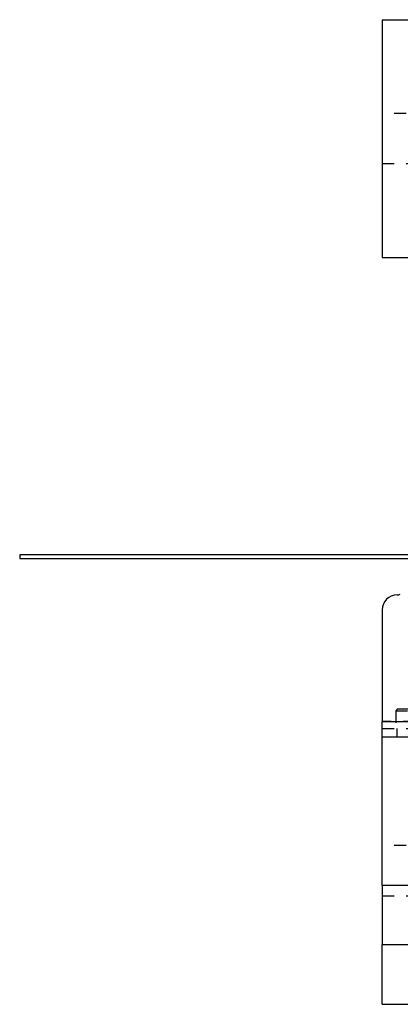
# Model space of a CAD drawing. Header units: inches. Extents: x 1880 to 2363, y -453 to -54.
# Tile 1 of 256: x 1894.63 to 1897.83, y -452.5 to -444.22. Entities that reach past the tile are written whole.
import ezdxf

# ---------------------------------------------------------------- set-up
doc = ezdxf.new("R2010")
doc.units = ezdxf.units.IN
doc.header["$LTSCALE"] = 0.5
doc.header["$MEASUREMENT"] = 0
doc.linetypes.add('HIDDEN', pattern=[0.225, 0.15, -0.075])
doc.layers.add('SID-M-H', color=4, linetype='HIDDEN')
doc.layers.add('SID-M-S', color=105, linetype='Continuous')

msp = doc.modelspace()

# ---------------------------------------------------------------- linework, layer by layer
at = {"layer": 'SID-M-H'}
for p, q in [((1899.67767, -445.0081), (1897.67767, -445.0081)), ((1897.67767, -445.43), (1899.67767, -445.43)), ((1897.80707, -450.01905), (1897.79067, -450.03545)), ((1897.79067, -450.03545), (1898.06067, -450.03545)), ((1897.79067, -450.03545), (1897.79067, -450.18305)), ((1897.80707, -450.01905), (1898.04427, -450.01905)), ((1898.55267, -450.12305), (1897.67767, -450.12305)), ((1897.67767, -450.18305), (1898.55267, -450.18305)), ((1897.80267, -450.25405), (1897.80267, -450.18305)), ((1899.67767, -451.1681), (1897.67767, -451.1681)), ((1897.67767, -451.59), (1899.67767, -451.59))]:
    msp.add_line(p, q, dxfattribs=at)
at = {"layer": 'SID-M-S'}
for p, q in [((1897.67767, -444.21905), (1897.67767, -446.21905)), ((1897.67767, -444.21905), (1910.17767, -444.21905)), ((1897.67767, -446.21905), (1910.17767, -446.21905)), ((1894.62767, -448.72256), (1894.62767, -448.75405)), ((1898.17767, -448.72256), (1894.62767, -448.72256)), ((1894.62767, -448.75405), (1898.17767, -448.75405)), ((1897.67767, -449.18405), (1897.67767, -450.12305)), ((1897.67767, -450.12305), (1898.55267, -450.12305)), ((1897.67767, -450.25405), (1897.67767, -450.12305)), ((1897.67767, -451.50405), (1897.67767, -450.25405)), ((1897.67767, -450.25405), (1910.17767, -450.25405)), ((1910.17767, -451.50405), (1897.67767, -451.50405)), ((1897.67767, -451.50405), (1897.67767, -452.00405)), ((1897.67767, -452.50405), (1897.67767, -452.00405)), ((1910.17767, -452.00405), (1897.67767, -452.00405)), ((1897.67767, -452.50405), (1910.17767, -452.50405))]:
    msp.add_line(p, q, dxfattribs=at)
for centre, radius, start, end in [((1897.80267, -449.18405), 0.125, 90, 180), ((1897.80267, -448.98405), 0.075, 270, 291.03947)]:
    msp.add_arc(centre, radius, start, end, dxfattribs=at)

doc.saveas('drawing.dxf')
